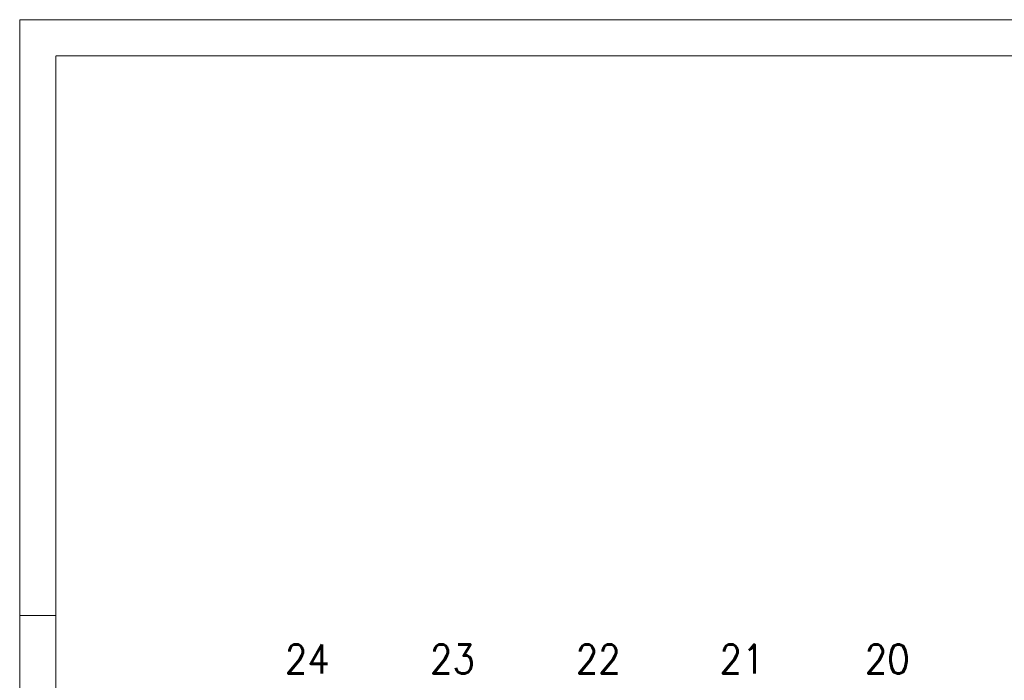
# Model space of a CAD drawing. Header units: metres. Extents: x -120 to -9, y 63 to 139.
# Tile 11 of 44: x -120 to -93, y 121 to 139. Entities that reach past the tile are written whole.
import ezdxf
from ezdxf.enums import TextEntityAlignment as Align

# ---------------------------------------------------------------- set-up
doc = ezdxf.new("R2010")
doc.units = ezdxf.units.M
doc.header["$MEASUREMENT"] = 0
doc.layers.add('Level 1', color=1, linetype='Continuous', lineweight=0)
doc.styles.add('Style-STANDARD', font='STANDARD.shx')

msp = doc.modelspace()

# ---------------------------------------------------------------- linework, layer by layer
at = {"layer": 'Level 1', "color": 1, "linetype": 'Continuous', "lineweight": 0}
for p, q in [((-119.748, 138.777), (-9.439, 138.777)), ((-119.748, 138.769), (-119.748, 62.98)), ((-119.748, 122.347), (-118.748, 122.347))]:
    msp.add_line(p, q, dxfattribs=at)
at = {"layer": 'Level 1', "color": 11, "linetype": 'Continuous', "lineweight": 0}
for p, q in [((-10.439, 137.777), (-118.752, 137.777)), ((-118.748, 63.98), (-118.748, 137.769))]:
    msp.add_line(p, q, dxfattribs=at)

# ---------------------------------------------------------------- texts
at = {"layer": 'Level 1', "color": 11, "linetype": 'Continuous', "lineweight": 0, "style": 'Style-STANDARD'}
for s, p in [('24', (-111.813, 120.751)), ('23', (-107.809, 120.751)), ('22', (-103.786, 120.751)), ('21', (-99.82, 120.751)), ('20', (-95.813, 120.751))]:
    msp.add_text(s, height=0.7929, dxfattribs=at).set_placement(p, align=Align.CENTER)

doc.saveas('drawing.dxf')
